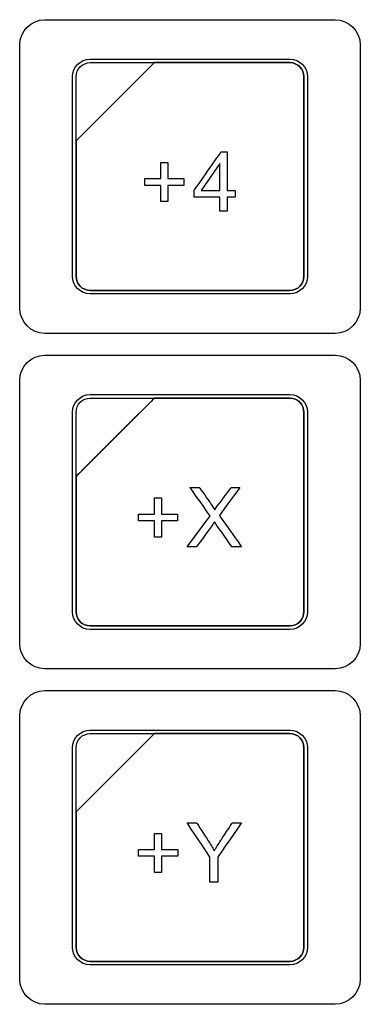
# Model space of a CAD drawing. Header units: millimetres. Extents: x 7205 to 9529, y -660 to 140.
# Tile 16 of 193: x 7389 to 7410, y -433 to -374. Entities that reach past the tile are written whole.
import ezdxf

# ---------------------------------------------------------------- set-up
doc = ezdxf.new("R2010")
doc.units = ezdxf.units.MM
doc.header["$LTSCALE"] = 3

msp = doc.modelspace()

# ---------------------------------------------------------------- linework, layer by layer
at = {"linetype": 'Continuous', "lineweight": 30}
for points, knots in [([(7389.471, -391.007), (7389.471, -391.007), (7389.471, -391.007), (7389.471, -375.307), (7389.471, -375.307), (7389.471, -375.307), (7389.471, -374.482), (7390.146, -373.807), (7390.971, -373.807)], [0.6666667, 0.6666667, 0.6666667, 0.6666667, 0.6666667, 0.7777778, 0.7777778, 0.7777778, 0.7777778, 1, 1, 1, 1]), ([(7389.471, -391.007), (7389.471, -391.007), (7389.471, -391.007), (7389.471, -375.307), (7389.471, -375.307), (7389.471, -375.307), (7389.471, -374.482), (7390.146, -373.807), (7390.971, -373.807)], [0.6666667, 0.6666667, 0.6666667, 0.6666667, 0.6666667, 0.7777778, 0.7777778, 0.7777778, 0.7777778, 1, 1, 1, 1]), ([(7408.271, -373.807), (7408.271, -373.807), (7409.096, -373.807), (7409.771, -374.482), (7409.771, -375.307)], [0.1111111, 0.1111111, 0.1111111, 0.1111111, 0.1111111, 0.2222222, 0.2222222, 0.2222222, 0.2222222]), ([(7408.271, -373.807), (7408.271, -373.807), (7409.096, -373.807), (7409.771, -374.482), (7409.771, -375.307)], [0.1111111, 0.1111111, 0.1111111, 0.1111111, 0.1111111, 0.2222222, 0.2222222, 0.2222222, 0.2222222]), ([(7409.771, -375.307), (7409.771, -375.307), (7409.771, -375.307), (7409.771, -391.007), (7409.771, -391.007)], [0.2222222, 0.2222222, 0.2222222, 0.2222222, 0.2222222, 0.3333333, 0.3333333, 0.3333333, 0.3333333]), ([(7409.771, -375.307), (7409.771, -375.307), (7409.771, -375.307), (7409.771, -391.007), (7409.771, -391.007)], [0.2222222, 0.2222222, 0.2222222, 0.2222222, 0.2222222, 0.3333333, 0.3333333, 0.3333333, 0.3333333]), ([(7392.621, -377.207), (7392.621, -377.207), (7392.621, -376.63), (7393.093, -376.157), (7393.671, -376.157)], [0.7777778, 0.7777778, 0.7777778, 0.7777778, 0.7777778, 1, 1, 1, 1]), ([(7405.571, -376.157), (7405.571, -376.157), (7406.148, -376.157), (7406.621, -376.63), (7406.621, -377.207)], [0.1111111, 0.1111111, 0.1111111, 0.1111111, 0.1111111, 0.2222222, 0.2222222, 0.2222222, 0.2222222]), ([(7397.502, -376.367), (7397.502, -376.367), (7397.502, -376.367), (7392.831, -381.037), (7392.831, -381.037)], [0.36363636, 0.36363636, 0.36363636, 0.36363636, 0.36363637, 0.45454545, 0.45454545, 0.45454545, 0.45454545]), ([(7392.831, -381.037), (7392.831, -381.037), (7392.831, -381.037), (7397.502, -376.367), (7397.502, -376.367)], [0.8181818, 0.8181818, 0.8181818, 0.8181818, 0.8181818, 1, 1, 1, 1]), ([(7397.502, -376.367), (7397.502, -376.367), (7397.502, -376.367), (7392.831, -381.037), (7392.831, -381.037)], [0.2, 0.2, 0.2, 0.2, 0.2, 0.4, 0.4, 0.4, 0.4]), ([(7392.831, -377.207), (7392.831, -377.207), (7392.831, -376.745), (7393.209, -376.367), (7393.671, -376.367)], [0.6, 0.6, 0.6, 0.6, 0.6, 1, 1, 1, 1]), ([(7397.514, -376.367), (7397.514, -376.367), (7397.514, -376.367), (7397.502, -376.367), (7397.502, -376.367)], [0.27272727, 0.27272727, 0.27272727, 0.27272727, 0.27272728, 0.36363636, 0.36363636, 0.36363636, 0.36363636]), ([(7405.571, -376.367), (7405.571, -376.367), (7405.571, -376.367), (7397.514, -376.367), (7397.514, -376.367)], [0.18181818, 0.18181818, 0.18181818, 0.18181818, 0.18181819, 0.27272727, 0.27272727, 0.27272727, 0.27272727]), ([(7397.514, -376.367), (7397.514, -376.367), (7397.514, -376.367), (7405.571, -376.367), (7405.571, -376.367)], [0.09090909, 0.09090909, 0.09090909, 0.09090909, 0.0909091, 0.18181818, 0.18181818, 0.18181818, 0.18181818]), ([(7406.411, -377.207), (7406.411, -377.207), (7406.411, -376.745), (7406.033, -376.367), (7405.571, -376.367)], [0.09090909, 0.09090909, 0.09090909, 0.09090909, 0.0909091, 0.18181818, 0.18181818, 0.18181818, 0.18181818]), ([(7405.571, -376.367), (7405.571, -376.367), (7406.033, -376.367), (7406.411, -376.745), (7406.411, -377.207)], [0.18181818, 0.18181818, 0.18181818, 0.18181818, 0.18181819, 0.27272727, 0.27272727, 0.27272727, 0.27272727]), ([(7392.621, -389.107), (7392.621, -389.107), (7392.621, -389.107), (7392.621, -377.207), (7392.621, -377.207)], [0.6666667, 0.6666667, 0.6666667, 0.6666667, 0.6666667, 0.7777778, 0.7777778, 0.7777778, 0.7777778]), ([(7392.831, -381.037), (7392.831, -381.037), (7392.831, -381.037), (7392.831, -377.207), (7392.831, -377.207)], [0.4, 0.4, 0.4, 0.4, 0.4, 0.6, 0.6, 0.6, 0.6]), ([(7406.411, -377.207), (7406.411, -377.207), (7406.411, -377.207), (7406.411, -389.107), (7406.411, -389.107)], [0.27272727, 0.27272727, 0.27272727, 0.27272727, 0.27272728, 0.36363636, 0.36363636, 0.36363636, 0.36363636]), ([(7406.621, -377.207), (7406.621, -377.207), (7406.621, -377.207), (7406.621, -389.107), (7406.621, -389.107)], [0.2222222, 0.2222222, 0.2222222, 0.2222222, 0.2222222, 0.3333333, 0.3333333, 0.3333333, 0.3333333]), ([(7392.831, -381.037), (7392.831, -381.037), (7392.831, -381.037), (7392.831, -381.127), (7392.831, -381.127)], [0.45454545, 0.45454545, 0.45454545, 0.45454545, 0.45454546, 0.54545455, 0.54545455, 0.54545455, 0.54545455]), ([(7392.831, -381.127), (7392.831, -381.127), (7392.831, -381.127), (7392.831, -381.037), (7392.831, -381.037)], [0.72727273, 0.72727273, 0.72727273, 0.72727273, 0.72727274, 0.81818182, 0.81818182, 0.81818182, 0.81818182]), ([(7392.831, -381.127), (7392.831, -381.127), (7392.831, -381.127), (7392.831, -389.107), (7392.831, -389.107)], [0.54545455, 0.54545455, 0.54545455, 0.54545455, 0.54545456, 0.63636364, 0.63636364, 0.63636364, 0.63636364]), ([(7392.831, -389.107), (7392.831, -389.107), (7392.831, -389.107), (7392.831, -381.127), (7392.831, -381.127)], [0.63636364, 0.63636364, 0.63636364, 0.63636364, 0.63636365, 0.72727273, 0.72727273, 0.72727273, 0.72727273]), ([(7399.866, -383.981), (7399.866, -383.981), (7399.866, -383.981), (7401.481, -381.689), (7401.481, -381.689)], [0.25, 0.25, 0.25, 0.25, 0.25000001, 0.33333333, 0.33333333, 0.33333333, 0.33333333]), ([(7401.481, -381.689), (7401.481, -381.689), (7401.481, -381.689), (7401.837, -381.689), (7401.837, -381.689)], [0.33333333, 0.33333333, 0.33333333, 0.33333333, 0.33333334, 0.41666667, 0.41666667, 0.41666667, 0.41666667]), ([(7401.837, -381.689), (7401.837, -381.689), (7401.837, -381.689), (7401.837, -383.981), (7401.837, -383.981)], [0.41666667, 0.41666667, 0.41666667, 0.41666667, 0.41666668, 0.5, 0.5, 0.5, 0.5]), ([(7397.888, -383.279), (7397.888, -383.279), (7397.888, -383.279), (7397.888, -382.316), (7397.888, -382.316)], [0.30769231, 0.30769231, 0.30769231, 0.30769231, 0.30769232, 0.38461538, 0.38461538, 0.38461538, 0.38461538]), ([(7397.888, -382.316), (7397.888, -382.316), (7397.888, -382.316), (7398.298, -382.316), (7398.298, -382.316)], [0.38461538, 0.38461538, 0.38461538, 0.38461538, 0.38461539, 0.46153846, 0.46153846, 0.46153846, 0.46153846]), ([(7398.298, -382.316), (7398.298, -382.316), (7398.298, -382.316), (7398.298, -383.279), (7398.298, -383.279)], [0.46153846, 0.46153846, 0.46153846, 0.46153846, 0.46153847, 0.53846154, 0.53846154, 0.53846154, 0.53846154]), ([(7401.402, -382.389), (7401.402, -382.389), (7401.402, -382.389), (7400.294, -383.981), (7400.294, -383.981)], [0.25, 0.25, 0.25, 0.25, 0.25, 0.5, 0.5, 0.5, 0.5]), ([(7396.925, -383.684), (7396.925, -383.684), (7396.925, -383.684), (7396.925, -383.279), (7396.925, -383.279)], [0.15384615, 0.15384615, 0.15384615, 0.15384615, 0.15384616, 0.23076923, 0.23076923, 0.23076923, 0.23076923]), ([(7396.925, -383.279), (7396.925, -383.279), (7396.925, -383.279), (7397.888, -383.279), (7397.888, -383.279)], [0.23076923, 0.23076923, 0.23076923, 0.23076923, 0.23076924, 0.30769231, 0.30769231, 0.30769231, 0.30769231]), ([(7398.298, -383.279), (7398.298, -383.279), (7398.298, -383.279), (7399.261, -383.279), (7399.261, -383.279)], [0.53846154, 0.53846154, 0.53846154, 0.53846154, 0.53846155, 0.61538462, 0.61538462, 0.61538462, 0.61538462]), ([(7399.261, -383.279), (7399.261, -383.279), (7399.261, -383.279), (7399.261, -383.684), (7399.261, -383.684)], [0.61538462, 0.61538462, 0.61538462, 0.61538462, 0.61538463, 0.69230769, 0.69230769, 0.69230769, 0.69230769]), ([(7397.888, -383.684), (7397.888, -383.684), (7397.888, -383.684), (7396.925, -383.684), (7396.925, -383.684)], [0.07692308, 0.07692308, 0.07692308, 0.07692308, 0.07692309, 0.15384615, 0.15384615, 0.15384615, 0.15384615]), ([(7399.261, -383.684), (7399.261, -383.684), (7399.261, -383.684), (7398.298, -383.684), (7398.298, -383.684)], [0.69230769, 0.69230769, 0.69230769, 0.69230769, 0.6923077, 0.76923077, 0.76923077, 0.76923077, 0.76923077]), ([(7398.298, -383.684), (7398.298, -383.684), (7398.298, -383.684), (7398.298, -384.652), (7398.298, -384.652)], [0.76923077, 0.76923077, 0.76923077, 0.76923077, 0.76923078, 0.84615385, 0.84615385, 0.84615385, 0.84615385]), ([(7399.866, -384.381), (7399.866, -384.381), (7399.866, -384.381), (7399.866, -383.981), (7399.866, -383.981)], [0.16666667, 0.16666667, 0.16666667, 0.16666667, 0.16666668, 0.25, 0.25, 0.25, 0.25]), ([(7401.402, -384.381), (7401.402, -384.381), (7401.402, -384.381), (7399.866, -384.381), (7399.866, -384.381)], [0.08333333, 0.08333333, 0.08333333, 0.08333333, 0.08333334, 0.16666667, 0.16666667, 0.16666667, 0.16666667]), ([(7400.294, -383.981), (7400.294, -383.981), (7400.294, -383.981), (7401.402, -383.981), (7401.402, -383.981)], [0.5, 0.5, 0.5, 0.5, 0.5, 1, 1, 1, 1]), ([(7401.837, -383.981), (7401.837, -383.981), (7401.837, -383.981), (7402.316, -383.981), (7402.316, -383.981)], [0.5, 0.5, 0.5, 0.5, 0.50000001, 0.58333333, 0.58333333, 0.58333333, 0.58333333]), ([(7402.316, -384.381), (7402.316, -384.381), (7402.316, -384.381), (7401.837, -384.381), (7401.837, -384.381)], [0.66666667, 0.66666667, 0.66666667, 0.66666667, 0.66666668, 0.75, 0.75, 0.75, 0.75]), ([(7401.837, -384.381), (7401.837, -384.381), (7401.837, -384.381), (7401.837, -385.225), (7401.837, -385.225)], [0.75, 0.75, 0.75, 0.75, 0.75000001, 0.83333333, 0.83333333, 0.83333333, 0.83333333]), ([(7402.316, -383.981), (7402.316, -383.981), (7402.316, -383.981), (7402.316, -384.381), (7402.316, -384.381)], [0.58333333, 0.58333333, 0.58333333, 0.58333333, 0.58333334, 0.66666667, 0.66666667, 0.66666667, 0.66666667]), ([(7398.298, -384.652), (7398.298, -384.652), (7398.298, -384.652), (7397.888, -384.652), (7397.888, -384.652)], [0.8461538, 0.8461538, 0.8461538, 0.8461538, 0.8461539, 1, 1, 1, 1]), ([(7401.837, -385.225), (7401.837, -385.225), (7401.837, -385.225), (7401.402, -385.225), (7401.402, -385.225)], [0.8333333, 0.8333333, 0.8333333, 0.8333333, 0.8333333, 1, 1, 1, 1]), ([(7393.671, -390.157), (7393.671, -390.157), (7393.093, -390.157), (7392.621, -389.685), (7392.621, -389.107)], [0.5555556, 0.5555556, 0.5555556, 0.5555556, 0.5555556, 0.6666667, 0.6666667, 0.6666667, 0.6666667]), ([(7392.831, -389.107), (7392.831, -389.107), (7392.831, -389.569), (7393.209, -389.947), (7393.671, -389.947)], [0.63636364, 0.63636364, 0.63636364, 0.63636364, 0.63636365, 0.72727273, 0.72727273, 0.72727273, 0.72727273]), ([(7393.671, -389.947), (7393.671, -389.947), (7393.209, -389.947), (7392.831, -389.569), (7392.831, -389.107)], [0.54545455, 0.54545455, 0.54545455, 0.54545455, 0.54545456, 0.63636364, 0.63636364, 0.63636364, 0.63636364]), ([(7405.571, -389.947), (7405.571, -389.947), (7406.033, -389.947), (7406.411, -389.569), (7406.411, -389.107)], [0.8181818, 0.8181818, 0.8181818, 0.8181818, 0.8181818, 1, 1, 1, 1]), ([(7406.411, -389.107), (7406.411, -389.107), (7406.411, -389.569), (7406.033, -389.947), (7405.571, -389.947)], [0.36363636, 0.36363636, 0.36363636, 0.36363636, 0.36363637, 0.45454545, 0.45454545, 0.45454545, 0.45454545]), ([(7406.621, -389.107), (7406.621, -389.107), (7406.621, -389.685), (7406.148, -390.157), (7405.571, -390.157)], [0.3333333, 0.3333333, 0.3333333, 0.3333333, 0.3333333, 0.4444444, 0.4444444, 0.4444444, 0.4444444]), ([(7393.671, -389.947), (7393.671, -389.947), (7393.671, -389.947), (7405.571, -389.947), (7405.571, -389.947)], [0.72727273, 0.72727273, 0.72727273, 0.72727273, 0.72727274, 0.81818182, 0.81818182, 0.81818182, 0.81818182]), ([(7405.571, -389.947), (7405.571, -389.947), (7405.571, -389.947), (7393.671, -389.947), (7393.671, -389.947)], [0.45454545, 0.45454545, 0.45454545, 0.45454545, 0.45454546, 0.54545455, 0.54545455, 0.54545455, 0.54545455]), ([(7405.571, -390.157), (7405.571, -390.157), (7405.571, -390.157), (7393.671, -390.157), (7393.671, -390.157)], [0.4444444, 0.4444444, 0.4444444, 0.4444444, 0.4444445, 0.5555556, 0.5555556, 0.5555556, 0.5555556]), ([(7390.971, -392.507), (7390.971, -392.507), (7390.146, -392.507), (7389.471, -391.832), (7389.471, -391.007)], [0.5555556, 0.5555556, 0.5555556, 0.5555556, 0.5555556, 0.6666667, 0.6666667, 0.6666667, 0.6666667]), ([(7390.971, -392.507), (7390.971, -392.507), (7390.146, -392.507), (7389.471, -391.832), (7389.471, -391.007)], [0.5555556, 0.5555556, 0.5555556, 0.5555556, 0.5555556, 0.6666667, 0.6666667, 0.6666667, 0.6666667]), ([(7409.771, -391.007), (7409.771, -391.007), (7409.771, -391.832), (7409.096, -392.507), (7408.271, -392.507)], [0.3333333, 0.3333333, 0.3333333, 0.3333333, 0.3333333, 0.4444444, 0.4444444, 0.4444444, 0.4444444]), ([(7409.771, -391.007), (7409.771, -391.007), (7409.771, -391.832), (7409.096, -392.507), (7408.271, -392.507)], [0.3333333, 0.3333333, 0.3333333, 0.3333333, 0.3333333, 0.4444444, 0.4444444, 0.4444444, 0.4444444]), ([(7408.271, -392.507), (7408.271, -392.507), (7408.271, -392.507), (7390.971, -392.507), (7390.971, -392.507)], [0.4444444, 0.4444444, 0.4444444, 0.4444444, 0.4444445, 0.5555556, 0.5555556, 0.5555556, 0.5555556]), ([(7408.271, -392.507), (7408.271, -392.507), (7408.271, -392.507), (7390.971, -392.507), (7390.971, -392.507)], [0.4444444, 0.4444444, 0.4444444, 0.4444444, 0.4444445, 0.5555556, 0.5555556, 0.5555556, 0.5555556]), ([(7389.471, -411.007), (7389.471, -411.007), (7389.471, -411.007), (7389.471, -395.307), (7389.471, -395.307), (7389.471, -395.307), (7389.471, -394.482), (7390.146, -393.807), (7390.971, -393.807)], [0.6666667, 0.6666667, 0.6666667, 0.6666667, 0.6666667, 0.7777778, 0.7777778, 0.7777778, 0.7777778, 1, 1, 1, 1]), ([(7389.471, -411.007), (7389.471, -411.007), (7389.471, -411.007), (7389.471, -395.307), (7389.471, -395.307), (7389.471, -395.307), (7389.471, -394.482), (7390.146, -393.807), (7390.971, -393.807)], [0.6666667, 0.6666667, 0.6666667, 0.6666667, 0.6666667, 0.7777778, 0.7777778, 0.7777778, 0.7777778, 1, 1, 1, 1]), ([(7408.271, -393.807), (7408.271, -393.807), (7409.096, -393.807), (7409.771, -394.482), (7409.771, -395.307)], [0.1111111, 0.1111111, 0.1111111, 0.1111111, 0.1111111, 0.2222222, 0.2222222, 0.2222222, 0.2222222]), ([(7408.271, -393.807), (7408.271, -393.807), (7409.096, -393.807), (7409.771, -394.482), (7409.771, -395.307)], [0.1111111, 0.1111111, 0.1111111, 0.1111111, 0.1111111, 0.2222222, 0.2222222, 0.2222222, 0.2222222]), ([(7409.771, -395.307), (7409.771, -395.307), (7409.771, -395.307), (7409.771, -411.007), (7409.771, -411.007)], [0.2222222, 0.2222222, 0.2222222, 0.2222222, 0.2222222, 0.3333333, 0.3333333, 0.3333333, 0.3333333]), ([(7409.771, -395.307), (7409.771, -395.307), (7409.771, -395.307), (7409.771, -411.007), (7409.771, -411.007)], [0.2222222, 0.2222222, 0.2222222, 0.2222222, 0.2222222, 0.3333333, 0.3333333, 0.3333333, 0.3333333]), ([(7392.621, -397.207), (7392.621, -397.207), (7392.621, -396.63), (7393.093, -396.157), (7393.671, -396.157)], [0.7777778, 0.7777778, 0.7777778, 0.7777778, 0.7777778, 1, 1, 1, 1]), ([(7405.571, -396.157), (7405.571, -396.157), (7406.148, -396.157), (7406.621, -396.63), (7406.621, -397.207)], [0.1111111, 0.1111111, 0.1111111, 0.1111111, 0.1111111, 0.2222222, 0.2222222, 0.2222222, 0.2222222]), ([(7397.502, -396.367), (7397.502, -396.367), (7397.502, -396.367), (7392.831, -401.037), (7392.831, -401.037)], [0.36363636, 0.36363636, 0.36363636, 0.36363636, 0.36363637, 0.45454545, 0.45454545, 0.45454545, 0.45454545]), ([(7392.831, -401.037), (7392.831, -401.037), (7392.831, -401.037), (7397.502, -396.367), (7397.502, -396.367)], [0.8181818, 0.8181818, 0.8181818, 0.8181818, 0.8181818, 1, 1, 1, 1]), ([(7397.502, -396.367), (7397.502, -396.367), (7397.502, -396.367), (7392.831, -401.037), (7392.831, -401.037)], [0.2, 0.2, 0.2, 0.2, 0.2, 0.4, 0.4, 0.4, 0.4]), ([(7392.831, -397.207), (7392.831, -397.207), (7392.831, -396.745), (7393.209, -396.367), (7393.671, -396.367)], [0.6, 0.6, 0.6, 0.6, 0.6, 1, 1, 1, 1]), ([(7397.514, -396.367), (7397.514, -396.367), (7397.514, -396.367), (7397.502, -396.367), (7397.502, -396.367)], [0.27272727, 0.27272727, 0.27272727, 0.27272727, 0.27272728, 0.36363636, 0.36363636, 0.36363636, 0.36363636]), ([(7405.571, -396.367), (7405.571, -396.367), (7405.571, -396.367), (7397.514, -396.367), (7397.514, -396.367)], [0.18181818, 0.18181818, 0.18181818, 0.18181818, 0.18181819, 0.27272727, 0.27272727, 0.27272727, 0.27272727]), ([(7397.514, -396.367), (7397.514, -396.367), (7397.514, -396.367), (7405.571, -396.367), (7405.571, -396.367)], [0.09090909, 0.09090909, 0.09090909, 0.09090909, 0.0909091, 0.18181818, 0.18181818, 0.18181818, 0.18181818]), ([(7406.411, -397.207), (7406.411, -397.207), (7406.411, -396.745), (7406.033, -396.367), (7405.571, -396.367)], [0.09090909, 0.09090909, 0.09090909, 0.09090909, 0.0909091, 0.18181818, 0.18181818, 0.18181818, 0.18181818]), ([(7405.571, -396.367), (7405.571, -396.367), (7406.033, -396.367), (7406.411, -396.745), (7406.411, -397.207)], [0.18181818, 0.18181818, 0.18181818, 0.18181818, 0.18181819, 0.27272727, 0.27272727, 0.27272727, 0.27272727]), ([(7392.621, -409.107), (7392.621, -409.107), (7392.621, -409.107), (7392.621, -397.207), (7392.621, -397.207)], [0.6666667, 0.6666667, 0.6666667, 0.6666667, 0.6666667, 0.7777778, 0.7777778, 0.7777778, 0.7777778]), ([(7392.831, -401.037), (7392.831, -401.037), (7392.831, -401.037), (7392.831, -397.207), (7392.831, -397.207)], [0.4, 0.4, 0.4, 0.4, 0.4, 0.6, 0.6, 0.6, 0.6]), ([(7406.411, -397.207), (7406.411, -397.207), (7406.411, -397.207), (7406.411, -409.107), (7406.411, -409.107)], [0.27272727, 0.27272727, 0.27272727, 0.27272727, 0.27272728, 0.36363636, 0.36363636, 0.36363636, 0.36363636]), ([(7406.621, -397.207), (7406.621, -397.207), (7406.621, -397.207), (7406.621, -409.107), (7406.621, -409.107)], [0.2222222, 0.2222222, 0.2222222, 0.2222222, 0.2222222, 0.3333333, 0.3333333, 0.3333333, 0.3333333]), ([(7392.831, -401.037), (7392.831, -401.037), (7392.831, -401.037), (7392.831, -401.127), (7392.831, -401.127)], [0.45454545, 0.45454545, 0.45454545, 0.45454545, 0.45454546, 0.54545455, 0.54545455, 0.54545455, 0.54545455]), ([(7392.831, -401.127), (7392.831, -401.127), (7392.831, -401.127), (7392.831, -401.037), (7392.831, -401.037)], [0.72727273, 0.72727273, 0.72727273, 0.72727273, 0.72727274, 0.81818182, 0.81818182, 0.81818182, 0.81818182]), ([(7392.831, -401.127), (7392.831, -401.127), (7392.831, -401.127), (7392.831, -409.107), (7392.831, -409.107)], [0.54545455, 0.54545455, 0.54545455, 0.54545455, 0.54545456, 0.63636364, 0.63636364, 0.63636364, 0.63636364]), ([(7392.831, -409.107), (7392.831, -409.107), (7392.831, -409.107), (7392.831, -401.127), (7392.831, -401.127)], [0.63636364, 0.63636364, 0.63636364, 0.63636364, 0.63636365, 0.72727273, 0.72727273, 0.72727273, 0.72727273]), ([(7400.819, -403.39), (7400.819, -403.39), (7400.819, -403.39), (7399.615, -401.689), (7399.615, -401.689)], [0.05882353, 0.05882353, 0.05882353, 0.05882353, 0.05882354, 0.11764706, 0.11764706, 0.11764706, 0.11764706]), ([(7399.615, -401.689), (7399.615, -401.689), (7399.615, -401.689), (7400.173, -401.689), (7400.173, -401.689)], [0.11764706, 0.11764706, 0.11764706, 0.11764706, 0.11764707, 0.17647059, 0.17647059, 0.17647059, 0.17647059]), ([(7400.173, -401.689), (7400.173, -401.689), (7400.173, -401.689), (7400.817, -402.594), (7400.817, -402.594)], [0.17647059, 0.17647059, 0.17647059, 0.17647059, 0.1764706, 0.23529412, 0.23529412, 0.23529412, 0.23529412]), ([(7402.599, -401.689), (7402.599, -401.689), (7402.599, -401.689), (7401.37, -403.37), (7401.37, -403.37)], [0.47058824, 0.47058824, 0.47058824, 0.47058824, 0.47058825, 0.52941176, 0.52941176, 0.52941176, 0.52941176]), ([(7401.379, -402.63), (7401.379, -402.63), (7401.379, -402.63), (7402.086, -401.689), (7402.086, -401.689)], [0.35294118, 0.35294118, 0.35294118, 0.35294118, 0.35294119, 0.41176471, 0.41176471, 0.41176471, 0.41176471]), ([(7402.086, -401.689), (7402.086, -401.689), (7402.086, -401.689), (7402.599, -401.689), (7402.599, -401.689)], [0.41176471, 0.41176471, 0.41176471, 0.41176471, 0.41176472, 0.47058824, 0.47058824, 0.47058824, 0.47058824]), ([(7397.512, -403.279), (7397.512, -403.279), (7397.512, -403.279), (7397.512, -402.316), (7397.512, -402.316)], [0.30769231, 0.30769231, 0.30769231, 0.30769231, 0.30769232, 0.38461538, 0.38461538, 0.38461538, 0.38461538]), ([(7397.512, -402.316), (7397.512, -402.316), (7397.512, -402.316), (7397.922, -402.316), (7397.922, -402.316)], [0.38461538, 0.38461538, 0.38461538, 0.38461538, 0.38461539, 0.46153846, 0.46153846, 0.46153846, 0.46153846]), ([(7397.922, -402.316), (7397.922, -402.316), (7397.922, -402.316), (7397.922, -403.279), (7397.922, -403.279)], [0.46153846, 0.46153846, 0.46153846, 0.46153846, 0.46153847, 0.53846154, 0.53846154, 0.53846154, 0.53846154]), ([(7400.817, -402.594), (7400.817, -402.594), (7400.951, -402.781), (7401.044, -402.925), (7401.098, -403.024)], [0.23529412, 0.23529412, 0.23529412, 0.23529412, 0.23529413, 0.29411765, 0.29411765, 0.29411765, 0.29411765]), ([(7401.098, -403.024), (7401.098, -403.024), (7401.178, -402.901), (7401.272, -402.769), (7401.379, -402.63)], [0.29411765, 0.29411765, 0.29411765, 0.29411765, 0.29411766, 0.35294118, 0.35294118, 0.35294118, 0.35294118]), ([(7396.549, -403.684), (7396.549, -403.684), (7396.549, -403.684), (7396.549, -403.279), (7396.549, -403.279)], [0.15384615, 0.15384615, 0.15384615, 0.15384615, 0.15384616, 0.23076923, 0.23076923, 0.23076923, 0.23076923]), ([(7396.549, -403.279), (7396.549, -403.279), (7396.549, -403.279), (7397.512, -403.279), (7397.512, -403.279)], [0.23076923, 0.23076923, 0.23076923, 0.23076923, 0.23076924, 0.30769231, 0.30769231, 0.30769231, 0.30769231]), ([(7397.512, -403.684), (7397.512, -403.684), (7397.512, -403.684), (7396.549, -403.684), (7396.549, -403.684)], [0.07692308, 0.07692308, 0.07692308, 0.07692308, 0.07692309, 0.15384615, 0.15384615, 0.15384615, 0.15384615]), ([(7397.922, -403.279), (7397.922, -403.279), (7397.922, -403.279), (7398.885, -403.279), (7398.885, -403.279)], [0.53846154, 0.53846154, 0.53846154, 0.53846154, 0.53846155, 0.61538462, 0.61538462, 0.61538462, 0.61538462]), ([(7398.885, -403.684), (7398.885, -403.684), (7398.885, -403.684), (7397.922, -403.684), (7397.922, -403.684)], [0.69230769, 0.69230769, 0.69230769, 0.69230769, 0.6923077, 0.76923077, 0.76923077, 0.76923077, 0.76923077]), ([(7397.922, -403.684), (7397.922, -403.684), (7397.922, -403.684), (7397.922, -404.652), (7397.922, -404.652)], [0.76923077, 0.76923077, 0.76923077, 0.76923077, 0.76923078, 0.84615385, 0.84615385, 0.84615385, 0.84615385]), ([(7398.885, -403.279), (7398.885, -403.279), (7398.885, -403.279), (7398.885, -403.684), (7398.885, -403.684)], [0.61538462, 0.61538462, 0.61538462, 0.61538462, 0.61538463, 0.69230769, 0.69230769, 0.69230769, 0.69230769]), ([(7401.081, -403.75), (7401.081, -403.75), (7401.002, -403.869), (7400.946, -403.952), (7400.911, -403.999)], [0.76470588, 0.76470588, 0.76470588, 0.76470588, 0.76470589, 0.82352941, 0.82352941, 0.82352941, 0.82352941]), ([(7401.226, -403.964), (7401.226, -403.964), (7401.174, -403.893), (7401.126, -403.821), (7401.081, -403.75)], [0.70588235, 0.70588235, 0.70588235, 0.70588235, 0.70588236, 0.76470588, 0.76470588, 0.76470588, 0.76470588]), ([(7401.37, -403.37), (7401.37, -403.37), (7401.37, -403.37), (7402.692, -405.225), (7402.692, -405.225)], [0.52941176, 0.52941176, 0.52941176, 0.52941176, 0.52941177, 0.58823529, 0.58823529, 0.58823529, 0.58823529]), ([(7400.911, -403.999), (7400.911, -403.999), (7400.911, -403.999), (7400.015, -405.225), (7400.015, -405.225)], [0.82352941, 0.82352941, 0.82352941, 0.82352941, 0.82352942, 0.88235294, 0.88235294, 0.88235294, 0.88235294]), ([(7402.118, -405.225), (7402.118, -405.225), (7402.118, -405.225), (7401.226, -403.964), (7401.226, -403.964)], [0.64705882, 0.64705882, 0.64705882, 0.64705882, 0.64705883, 0.70588235, 0.70588235, 0.70588235, 0.70588235]), ([(7397.922, -404.652), (7397.922, -404.652), (7397.922, -404.652), (7397.512, -404.652), (7397.512, -404.652)], [0.8461538, 0.8461538, 0.8461538, 0.8461538, 0.8461539, 1, 1, 1, 1]), ([(7400.015, -405.225), (7400.015, -405.225), (7400.015, -405.225), (7399.452, -405.225), (7399.452, -405.225)], [0.8823529, 0.8823529, 0.8823529, 0.8823529, 0.882353, 1, 1, 1, 1]), ([(7402.692, -405.225), (7402.692, -405.225), (7402.692, -405.225), (7402.118, -405.225), (7402.118, -405.225)], [0.58823529, 0.58823529, 0.58823529, 0.58823529, 0.5882353, 0.64705882, 0.64705882, 0.64705882, 0.64705882]), ([(7393.671, -410.157), (7393.671, -410.157), (7393.093, -410.157), (7392.621, -409.685), (7392.621, -409.107)], [0.5555556, 0.5555556, 0.5555556, 0.5555556, 0.5555556, 0.6666667, 0.6666667, 0.6666667, 0.6666667]), ([(7392.831, -409.107), (7392.831, -409.107), (7392.831, -409.569), (7393.209, -409.947), (7393.671, -409.947)], [0.63636364, 0.63636364, 0.63636364, 0.63636364, 0.63636365, 0.72727273, 0.72727273, 0.72727273, 0.72727273]), ([(7393.671, -409.947), (7393.671, -409.947), (7393.209, -409.947), (7392.831, -409.569), (7392.831, -409.107)], [0.54545455, 0.54545455, 0.54545455, 0.54545455, 0.54545456, 0.63636364, 0.63636364, 0.63636364, 0.63636364]), ([(7405.571, -409.947), (7405.571, -409.947), (7406.033, -409.947), (7406.411, -409.569), (7406.411, -409.107)], [0.8181818, 0.8181818, 0.8181818, 0.8181818, 0.8181818, 1, 1, 1, 1]), ([(7406.411, -409.107), (7406.411, -409.107), (7406.411, -409.569), (7406.033, -409.947), (7405.571, -409.947)], [0.36363636, 0.36363636, 0.36363636, 0.36363636, 0.36363637, 0.45454545, 0.45454545, 0.45454545, 0.45454545]), ([(7406.621, -409.107), (7406.621, -409.107), (7406.621, -409.685), (7406.148, -410.157), (7405.571, -410.157)], [0.3333333, 0.3333333, 0.3333333, 0.3333333, 0.3333333, 0.4444444, 0.4444444, 0.4444444, 0.4444444]), ([(7393.671, -409.947), (7393.671, -409.947), (7393.671, -409.947), (7405.571, -409.947), (7405.571, -409.947)], [0.72727273, 0.72727273, 0.72727273, 0.72727273, 0.72727274, 0.81818182, 0.81818182, 0.81818182, 0.81818182]), ([(7405.571, -409.947), (7405.571, -409.947), (7405.571, -409.947), (7393.671, -409.947), (7393.671, -409.947)], [0.45454545, 0.45454545, 0.45454545, 0.45454545, 0.45454546, 0.54545455, 0.54545455, 0.54545455, 0.54545455]), ([(7405.571, -410.157), (7405.571, -410.157), (7405.571, -410.157), (7393.671, -410.157), (7393.671, -410.157)], [0.4444444, 0.4444444, 0.4444444, 0.4444444, 0.4444445, 0.5555556, 0.5555556, 0.5555556, 0.5555556]), ([(7390.971, -412.507), (7390.971, -412.507), (7390.146, -412.507), (7389.471, -411.832), (7389.471, -411.007)], [0.5555556, 0.5555556, 0.5555556, 0.5555556, 0.5555556, 0.6666667, 0.6666667, 0.6666667, 0.6666667]), ([(7390.971, -412.507), (7390.971, -412.507), (7390.146, -412.507), (7389.471, -411.832), (7389.471, -411.007)], [0.5555556, 0.5555556, 0.5555556, 0.5555556, 0.5555556, 0.6666667, 0.6666667, 0.6666667, 0.6666667]), ([(7409.771, -411.007), (7409.771, -411.007), (7409.771, -411.832), (7409.096, -412.507), (7408.271, -412.507)], [0.3333333, 0.3333333, 0.3333333, 0.3333333, 0.3333333, 0.4444444, 0.4444444, 0.4444444, 0.4444444]), ([(7409.771, -411.007), (7409.771, -411.007), (7409.771, -411.832), (7409.096, -412.507), (7408.271, -412.507)], [0.3333333, 0.3333333, 0.3333333, 0.3333333, 0.3333333, 0.4444444, 0.4444444, 0.4444444, 0.4444444]), ([(7408.271, -412.507), (7408.271, -412.507), (7408.271, -412.507), (7390.971, -412.507), (7390.971, -412.507)], [0.4444444, 0.4444444, 0.4444444, 0.4444444, 0.4444445, 0.5555556, 0.5555556, 0.5555556, 0.5555556]), ([(7408.271, -412.507), (7408.271, -412.507), (7408.271, -412.507), (7390.971, -412.507), (7390.971, -412.507)], [0.4444444, 0.4444444, 0.4444444, 0.4444444, 0.4444445, 0.5555556, 0.5555556, 0.5555556, 0.5555556]), ([(7389.471, -431.007), (7389.471, -431.007), (7389.471, -431.007), (7389.471, -415.307), (7389.471, -415.307), (7389.471, -415.307), (7389.471, -414.482), (7390.146, -413.807), (7390.971, -413.807)], [0.6666667, 0.6666667, 0.6666667, 0.6666667, 0.6666667, 0.7777778, 0.7777778, 0.7777778, 0.7777778, 1, 1, 1, 1]), ([(7389.471, -431.007), (7389.471, -431.007), (7389.471, -431.007), (7389.471, -415.307), (7389.471, -415.307), (7389.471, -415.307), (7389.471, -414.482), (7390.146, -413.807), (7390.971, -413.807)], [0.6666667, 0.6666667, 0.6666667, 0.6666667, 0.6666667, 0.7777778, 0.7777778, 0.7777778, 0.7777778, 1, 1, 1, 1]), ([(7408.271, -413.807), (7408.271, -413.807), (7409.096, -413.807), (7409.771, -414.482), (7409.771, -415.307)], [0.1111111, 0.1111111, 0.1111111, 0.1111111, 0.1111111, 0.2222222, 0.2222222, 0.2222222, 0.2222222]), ([(7408.271, -413.807), (7408.271, -413.807), (7409.096, -413.807), (7409.771, -414.482), (7409.771, -415.307)], [0.1111111, 0.1111111, 0.1111111, 0.1111111, 0.1111111, 0.2222222, 0.2222222, 0.2222222, 0.2222222]), ([(7409.771, -415.307), (7409.771, -415.307), (7409.771, -415.307), (7409.771, -431.007), (7409.771, -431.007)], [0.2222222, 0.2222222, 0.2222222, 0.2222222, 0.2222222, 0.3333333, 0.3333333, 0.3333333, 0.3333333]), ([(7409.771, -415.307), (7409.771, -415.307), (7409.771, -415.307), (7409.771, -431.007), (7409.771, -431.007)], [0.2222222, 0.2222222, 0.2222222, 0.2222222, 0.2222222, 0.3333333, 0.3333333, 0.3333333, 0.3333333]), ([(7392.621, -417.207), (7392.621, -417.207), (7392.621, -416.63), (7393.093, -416.157), (7393.671, -416.157)], [0.7777778, 0.7777778, 0.7777778, 0.7777778, 0.7777778, 1, 1, 1, 1]), ([(7405.571, -416.157), (7405.571, -416.157), (7406.148, -416.157), (7406.621, -416.63), (7406.621, -417.207)], [0.1111111, 0.1111111, 0.1111111, 0.1111111, 0.1111111, 0.2222222, 0.2222222, 0.2222222, 0.2222222]), ([(7397.502, -416.367), (7397.502, -416.367), (7397.502, -416.367), (7392.831, -421.037), (7392.831, -421.037)], [0.36363636, 0.36363636, 0.36363636, 0.36363636, 0.36363637, 0.45454545, 0.45454545, 0.45454545, 0.45454545]), ([(7392.831, -421.037), (7392.831, -421.037), (7392.831, -421.037), (7397.502, -416.367), (7397.502, -416.367)], [0.8181818, 0.8181818, 0.8181818, 0.8181818, 0.8181818, 1, 1, 1, 1]), ([(7397.502, -416.367), (7397.502, -416.367), (7397.502, -416.367), (7392.831, -421.037), (7392.831, -421.037)], [0.2, 0.2, 0.2, 0.2, 0.2, 0.4, 0.4, 0.4, 0.4]), ([(7392.831, -417.207), (7392.831, -417.207), (7392.831, -416.745), (7393.209, -416.367), (7393.671, -416.367)], [0.6, 0.6, 0.6, 0.6, 0.6, 1, 1, 1, 1]), ([(7397.514, -416.367), (7397.514, -416.367), (7397.514, -416.367), (7397.502, -416.367), (7397.502, -416.367)], [0.27272727, 0.27272727, 0.27272727, 0.27272727, 0.27272728, 0.36363636, 0.36363636, 0.36363636, 0.36363636]), ([(7405.571, -416.367), (7405.571, -416.367), (7405.571, -416.367), (7397.514, -416.367), (7397.514, -416.367)], [0.18181818, 0.18181818, 0.18181818, 0.18181818, 0.18181819, 0.27272727, 0.27272727, 0.27272727, 0.27272727]), ([(7397.514, -416.367), (7397.514, -416.367), (7397.514, -416.367), (7405.571, -416.367), (7405.571, -416.367)], [0.09090909, 0.09090909, 0.09090909, 0.09090909, 0.0909091, 0.18181818, 0.18181818, 0.18181818, 0.18181818]), ([(7406.411, -417.207), (7406.411, -417.207), (7406.411, -416.745), (7406.033, -416.367), (7405.571, -416.367)], [0.09090909, 0.09090909, 0.09090909, 0.09090909, 0.0909091, 0.18181818, 0.18181818, 0.18181818, 0.18181818]), ([(7405.571, -416.367), (7405.571, -416.367), (7406.033, -416.367), (7406.411, -416.745), (7406.411, -417.207)], [0.18181818, 0.18181818, 0.18181818, 0.18181818, 0.18181819, 0.27272727, 0.27272727, 0.27272727, 0.27272727]), ([(7392.621, -429.107), (7392.621, -429.107), (7392.621, -429.107), (7392.621, -417.207), (7392.621, -417.207)], [0.6666667, 0.6666667, 0.6666667, 0.6666667, 0.6666667, 0.7777778, 0.7777778, 0.7777778, 0.7777778]), ([(7392.831, -421.037), (7392.831, -421.037), (7392.831, -421.037), (7392.831, -417.207), (7392.831, -417.207)], [0.4, 0.4, 0.4, 0.4, 0.4, 0.6, 0.6, 0.6, 0.6]), ([(7406.411, -417.207), (7406.411, -417.207), (7406.411, -417.207), (7406.411, -429.107), (7406.411, -429.107)], [0.27272727, 0.27272727, 0.27272727, 0.27272727, 0.27272728, 0.36363636, 0.36363636, 0.36363636, 0.36363636]), ([(7406.621, -417.207), (7406.621, -417.207), (7406.621, -417.207), (7406.621, -429.107), (7406.621, -429.107)], [0.2222222, 0.2222222, 0.2222222, 0.2222222, 0.2222222, 0.3333333, 0.3333333, 0.3333333, 0.3333333]), ([(7392.831, -421.037), (7392.831, -421.037), (7392.831, -421.037), (7392.831, -421.127), (7392.831, -421.127)], [0.45454545, 0.45454545, 0.45454545, 0.45454545, 0.45454546, 0.54545455, 0.54545455, 0.54545455, 0.54545455]), ([(7392.831, -421.127), (7392.831, -421.127), (7392.831, -421.127), (7392.831, -421.037), (7392.831, -421.037)], [0.72727273, 0.72727273, 0.72727273, 0.72727273, 0.72727274, 0.81818182, 0.81818182, 0.81818182, 0.81818182]), ([(7392.831, -421.127), (7392.831, -421.127), (7392.831, -421.127), (7392.831, -429.107), (7392.831, -429.107)], [0.54545455, 0.54545455, 0.54545455, 0.54545455, 0.54545456, 0.63636364, 0.63636364, 0.63636364, 0.63636364]), ([(7392.831, -429.107), (7392.831, -429.107), (7392.831, -429.107), (7392.831, -421.127), (7392.831, -421.127)], [0.63636364, 0.63636364, 0.63636364, 0.63636364, 0.63636365, 0.72727273, 0.72727273, 0.72727273, 0.72727273]), ([(7400.809, -423.727), (7400.809, -423.727), (7400.809, -423.727), (7399.446, -421.689), (7399.446, -421.689)], [0.08333333, 0.08333333, 0.08333333, 0.08333333, 0.08333334, 0.16666667, 0.16666667, 0.16666667, 0.16666667]), ([(7399.446, -421.689), (7399.446, -421.689), (7399.446, -421.689), (7400.009, -421.689), (7400.009, -421.689)], [0.16666667, 0.16666667, 0.16666667, 0.16666667, 0.16666668, 0.25, 0.25, 0.25, 0.25]), ([(7400.009, -421.689), (7400.009, -421.689), (7400.009, -421.689), (7400.708, -422.759), (7400.708, -422.759)], [0.25, 0.25, 0.25, 0.25, 0.25000001, 0.33333333, 0.33333333, 0.33333333, 0.33333333]), ([(7402.691, -421.689), (7402.691, -421.689), (7402.691, -421.689), (7401.279, -423.727), (7401.279, -423.727)], [0.66666667, 0.66666667, 0.66666667, 0.66666667, 0.66666668, 0.75, 0.75, 0.75, 0.75]), ([(7401.46, -422.731), (7401.46, -422.731), (7401.46, -422.731), (7402.145, -421.689), (7402.145, -421.689)], [0.5, 0.5, 0.5, 0.5, 0.50000001, 0.58333333, 0.58333333, 0.58333333, 0.58333333]), ([(7402.145, -421.689), (7402.145, -421.689), (7402.145, -421.689), (7402.691, -421.689), (7402.691, -421.689)], [0.58333333, 0.58333333, 0.58333333, 0.58333333, 0.58333334, 0.66666667, 0.66666667, 0.66666667, 0.66666667]), ([(7397.513, -423.279), (7397.513, -423.279), (7397.513, -423.279), (7397.513, -422.316), (7397.513, -422.316)], [0.30769231, 0.30769231, 0.30769231, 0.30769231, 0.30769232, 0.38461538, 0.38461538, 0.38461538, 0.38461538]), ([(7397.513, -422.316), (7397.513, -422.316), (7397.513, -422.316), (7397.923, -422.316), (7397.923, -422.316)], [0.38461538, 0.38461538, 0.38461538, 0.38461538, 0.38461539, 0.46153846, 0.46153846, 0.46153846, 0.46153846]), ([(7397.923, -422.316), (7397.923, -422.316), (7397.923, -422.316), (7397.923, -423.279), (7397.923, -423.279)], [0.46153846, 0.46153846, 0.46153846, 0.46153846, 0.46153847, 0.53846154, 0.53846154, 0.53846154, 0.53846154]), ([(7400.708, -422.759), (7400.708, -422.759), (7400.838, -422.957), (7400.959, -423.156), (7401.069, -423.354)], [0.33333333, 0.33333333, 0.33333333, 0.33333333, 0.33333334, 0.41666667, 0.41666667, 0.41666667, 0.41666667]), ([(7401.069, -423.354), (7401.069, -423.354), (7401.177, -423.169), (7401.308, -422.962), (7401.46, -422.731)], [0.41666667, 0.41666667, 0.41666667, 0.41666667, 0.41666668, 0.5, 0.5, 0.5, 0.5]), ([(7396.55, -423.684), (7396.55, -423.684), (7396.55, -423.684), (7396.55, -423.279), (7396.55, -423.279)], [0.15384615, 0.15384615, 0.15384615, 0.15384615, 0.15384616, 0.23076923, 0.23076923, 0.23076923, 0.23076923]), ([(7396.55, -423.279), (7396.55, -423.279), (7396.55, -423.279), (7397.513, -423.279), (7397.513, -423.279)], [0.23076923, 0.23076923, 0.23076923, 0.23076923, 0.23076924, 0.30769231, 0.30769231, 0.30769231, 0.30769231]), ([(7397.513, -423.684), (7397.513, -423.684), (7397.513, -423.684), (7396.55, -423.684), (7396.55, -423.684)], [0.07692308, 0.07692308, 0.07692308, 0.07692308, 0.07692309, 0.15384615, 0.15384615, 0.15384615, 0.15384615]), ([(7397.923, -423.279), (7397.923, -423.279), (7397.923, -423.279), (7398.886, -423.279), (7398.886, -423.279)], [0.53846154, 0.53846154, 0.53846154, 0.53846154, 0.53846155, 0.61538462, 0.61538462, 0.61538462, 0.61538462]), ([(7398.886, -423.684), (7398.886, -423.684), (7398.886, -423.684), (7397.923, -423.684), (7397.923, -423.684)], [0.69230769, 0.69230769, 0.69230769, 0.69230769, 0.6923077, 0.76923077, 0.76923077, 0.76923077, 0.76923077]), ([(7397.923, -423.684), (7397.923, -423.684), (7397.923, -423.684), (7397.923, -424.652), (7397.923, -424.652)], [0.76923077, 0.76923077, 0.76923077, 0.76923077, 0.76923078, 0.84615385, 0.84615385, 0.84615385, 0.84615385]), ([(7398.886, -423.279), (7398.886, -423.279), (7398.886, -423.279), (7398.886, -423.684), (7398.886, -423.684)], [0.61538462, 0.61538462, 0.61538462, 0.61538462, 0.61538463, 0.69230769, 0.69230769, 0.69230769, 0.69230769]), ([(7401.279, -423.727), (7401.279, -423.727), (7401.279, -423.727), (7401.279, -425.225), (7401.279, -425.225)], [0.75, 0.75, 0.75, 0.75, 0.75000001, 0.83333333, 0.83333333, 0.83333333, 0.83333333]), ([(7397.923, -424.652), (7397.923, -424.652), (7397.923, -424.652), (7397.513, -424.652), (7397.513, -424.652)], [0.8461538, 0.8461538, 0.8461538, 0.8461538, 0.8461539, 1, 1, 1, 1]), ([(7401.279, -425.225), (7401.279, -425.225), (7401.279, -425.225), (7400.809, -425.225), (7400.809, -425.225)], [0.8333333, 0.8333333, 0.8333333, 0.8333333, 0.8333333, 1, 1, 1, 1]), ([(7393.671, -430.157), (7393.671, -430.157), (7393.093, -430.157), (7392.621, -429.685), (7392.621, -429.107)], [0.5555556, 0.5555556, 0.5555556, 0.5555556, 0.5555556, 0.6666667, 0.6666667, 0.6666667, 0.6666667]), ([(7392.831, -429.107), (7392.831, -429.107), (7392.831, -429.569), (7393.209, -429.947), (7393.671, -429.947)], [0.63636364, 0.63636364, 0.63636364, 0.63636364, 0.63636365, 0.72727273, 0.72727273, 0.72727273, 0.72727273]), ([(7393.671, -429.947), (7393.671, -429.947), (7393.209, -429.947), (7392.831, -429.569), (7392.831, -429.107)], [0.54545455, 0.54545455, 0.54545455, 0.54545455, 0.54545456, 0.63636364, 0.63636364, 0.63636364, 0.63636364]), ([(7405.571, -429.947), (7405.571, -429.947), (7406.033, -429.947), (7406.411, -429.569), (7406.411, -429.107)], [0.8181818, 0.8181818, 0.8181818, 0.8181818, 0.8181818, 1, 1, 1, 1]), ([(7406.411, -429.107), (7406.411, -429.107), (7406.411, -429.569), (7406.033, -429.947), (7405.571, -429.947)], [0.36363636, 0.36363636, 0.36363636, 0.36363636, 0.36363637, 0.45454545, 0.45454545, 0.45454545, 0.45454545]), ([(7406.621, -429.107), (7406.621, -429.107), (7406.621, -429.685), (7406.148, -430.157), (7405.571, -430.157)], [0.3333333, 0.3333333, 0.3333333, 0.3333333, 0.3333333, 0.4444444, 0.4444444, 0.4444444, 0.4444444]), ([(7393.671, -429.947), (7393.671, -429.947), (7393.671, -429.947), (7405.571, -429.947), (7405.571, -429.947)], [0.72727273, 0.72727273, 0.72727273, 0.72727273, 0.72727274, 0.81818182, 0.81818182, 0.81818182, 0.81818182]), ([(7405.571, -429.947), (7405.571, -429.947), (7405.571, -429.947), (7393.671, -429.947), (7393.671, -429.947)], [0.45454545, 0.45454545, 0.45454545, 0.45454545, 0.45454546, 0.54545455, 0.54545455, 0.54545455, 0.54545455]), ([(7405.571, -430.157), (7405.571, -430.157), (7405.571, -430.157), (7393.671, -430.157), (7393.671, -430.157)], [0.4444444, 0.4444444, 0.4444444, 0.4444444, 0.4444445, 0.5555556, 0.5555556, 0.5555556, 0.5555556]), ([(7390.971, -432.507), (7390.971, -432.507), (7390.146, -432.507), (7389.471, -431.832), (7389.471, -431.007)], [0.5555556, 0.5555556, 0.5555556, 0.5555556, 0.5555556, 0.6666667, 0.6666667, 0.6666667, 0.6666667]), ([(7390.971, -432.507), (7390.971, -432.507), (7390.146, -432.507), (7389.471, -431.832), (7389.471, -431.007)], [0.5555556, 0.5555556, 0.5555556, 0.5555556, 0.5555556, 0.6666667, 0.6666667, 0.6666667, 0.6666667]), ([(7409.771, -431.007), (7409.771, -431.007), (7409.771, -431.832), (7409.096, -432.507), (7408.271, -432.507)], [0.3333333, 0.3333333, 0.3333333, 0.3333333, 0.3333333, 0.4444444, 0.4444444, 0.4444444, 0.4444444]), ([(7409.771, -431.007), (7409.771, -431.007), (7409.771, -431.832), (7409.096, -432.507), (7408.271, -432.507)], [0.3333333, 0.3333333, 0.3333333, 0.3333333, 0.3333333, 0.4444444, 0.4444444, 0.4444444, 0.4444444]), ([(7408.271, -432.507), (7408.271, -432.507), (7408.271, -432.507), (7390.971, -432.507), (7390.971, -432.507)], [0.4444444, 0.4444444, 0.4444444, 0.4444444, 0.4444445, 0.5555556, 0.5555556, 0.5555556, 0.5555556]), ([(7408.271, -432.507), (7408.271, -432.507), (7408.271, -432.507), (7390.971, -432.507), (7390.971, -432.507)], [0.4444444, 0.4444444, 0.4444444, 0.4444444, 0.4444445, 0.5555556, 0.5555556, 0.5555556, 0.5555556])]:
    msp.add_open_spline(points, degree=3, knots=knots, dxfattribs=at)
for points in [[(7390.971, -373.807), (7390.971, -373.807), (7408.271, -373.807), (7408.271, -373.807)], [(7390.971, -373.807), (7390.971, -373.807), (7408.271, -373.807), (7408.271, -373.807)], [(7393.671, -376.157), (7393.671, -376.157), (7405.571, -376.157), (7405.571, -376.157)], [(7393.671, -376.367), (7393.671, -376.367), (7397.502, -376.367), (7397.502, -376.367)], [(7397.502, -376.367), (7397.502, -376.367), (7397.514, -376.367), (7397.514, -376.367)], [(7406.411, -389.107), (7406.411, -389.107), (7406.411, -377.207), (7406.411, -377.207)], [(7401.402, -383.981), (7401.402, -383.981), (7401.402, -382.389), (7401.402, -382.389)], [(7397.888, -384.652), (7397.888, -384.652), (7397.888, -383.684), (7397.888, -383.684)], [(7401.402, -385.225), (7401.402, -385.225), (7401.402, -384.381), (7401.402, -384.381)], [(7390.971, -393.807), (7390.971, -393.807), (7408.271, -393.807), (7408.271, -393.807)], [(7390.971, -393.807), (7390.971, -393.807), (7408.271, -393.807), (7408.271, -393.807)], [(7393.671, -396.157), (7393.671, -396.157), (7405.571, -396.157), (7405.571, -396.157)], [(7393.671, -396.367), (7393.671, -396.367), (7397.502, -396.367), (7397.502, -396.367)], [(7397.502, -396.367), (7397.502, -396.367), (7397.514, -396.367), (7397.514, -396.367)], [(7406.411, -409.107), (7406.411, -409.107), (7406.411, -397.207), (7406.411, -397.207)], [(7397.512, -404.652), (7397.512, -404.652), (7397.512, -403.684), (7397.512, -403.684)], [(7399.452, -405.225), (7399.452, -405.225), (7400.819, -403.39), (7400.819, -403.39)], [(7390.971, -413.807), (7390.971, -413.807), (7408.271, -413.807), (7408.271, -413.807)], [(7390.971, -413.807), (7390.971, -413.807), (7408.271, -413.807), (7408.271, -413.807)], [(7393.671, -416.157), (7393.671, -416.157), (7405.571, -416.157), (7405.571, -416.157)], [(7393.671, -416.367), (7393.671, -416.367), (7397.502, -416.367), (7397.502, -416.367)], [(7397.502, -416.367), (7397.502, -416.367), (7397.514, -416.367), (7397.514, -416.367)], [(7406.411, -429.107), (7406.411, -429.107), (7406.411, -417.207), (7406.411, -417.207)], [(7397.513, -424.652), (7397.513, -424.652), (7397.513, -423.684), (7397.513, -423.684)], [(7400.809, -425.225), (7400.809, -425.225), (7400.809, -423.727), (7400.809, -423.727)]]:
    msp.add_open_spline(points, degree=3, dxfattribs=at)

doc.saveas('drawing.dxf')
